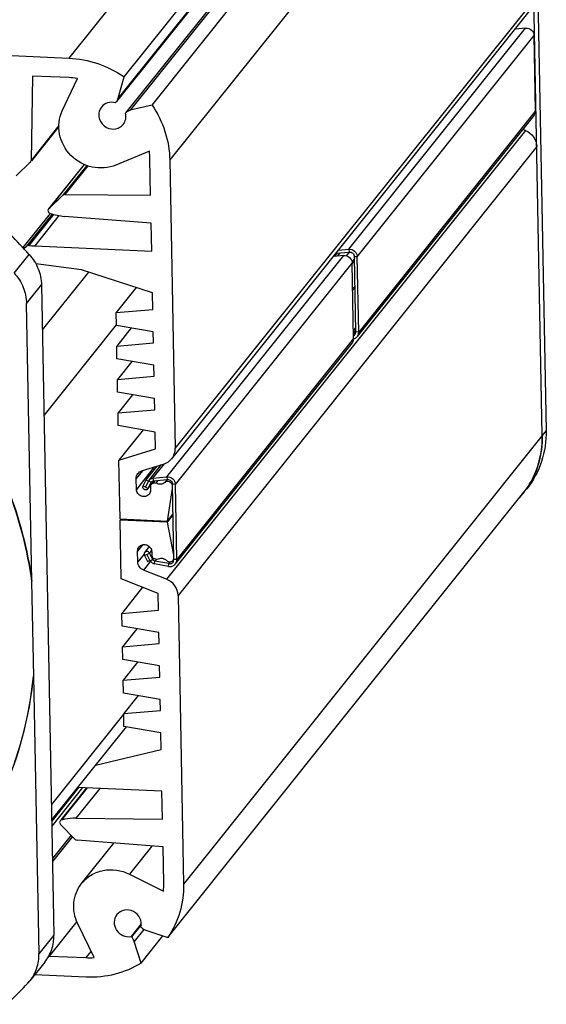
# Model space of a CAD drawing. Header units: millimetres. Extents: x -213 to 420, y -2 to 297.
# Tile 12 of 37: x 172 to 190, y 26 to 60. Entities that reach past the tile are written whole.
import ezdxf

# ---------------------------------------------------------------- set-up
doc = ezdxf.new("R2010")
doc.units = ezdxf.units.MM
doc.header["$LTSCALE"] = 23.1
doc.layers.add('COMPONENTS', color=7, linetype='CONTINUOUS')

msp = doc.modelspace()

# ---------------------------------------------------------------- linework, layer by layer
at = {"layer": 'COMPONENTS', "color": 9, "linetype": 'CONTINUOUS'}
for p, q in [((185.85186, 73.9677), (173.35065, 58.3165)), ((187.426, 72.42171), (175.05546, 56.93412)), ((187.84049, 72.00308), (175.46996, 56.51549)), ((189.33123, 70.45368), (176.83002, 54.80248)), ((177.01946, 44.84147), (189.38999, 60.32907)), ((183.00209, 51.7198), (189.10025, 59.35453)), ((183.29583, 51.45964), (189.39398, 59.09437)), ((189.44336, 56.49752), (183.34521, 48.86279)), ((173.00772, 55.98814), (172.04691, 54.78523)), ((189.09083, 55.81994), (176.72029, 40.33234)), ((189.48638, 55.26111), (177.11584, 39.77351)), ((173.87917, 54.64845), (172.65803, 53.11961)), ((173.96551, 54.61409), (173.14431, 53.58597)), ((173.99994, 54.60094), (173.20938, 53.61118)), ((172.70594, 52.95464), (171.76629, 51.77822)), ((172.77329, 52.9353), (171.89, 51.82943)), ((172.82184, 52.92141), (171.96889, 51.85355)), ((173.00996, 52.87965), (172.17451, 51.83369)), ((183.00209, 51.7198), (183.01749, 51.62402)), ((171.46926, 50.89796), (171.98325, 51.54146)), ((176.72971, 43.86694), (182.82786, 51.50166)), ((182.59205, 51.58371), (182.50184, 51.47077)), ((183.01765, 51.62389), (182.91474, 51.49505)), ((183.19954, 51.39578), (183.11539, 51.29043)), ((183.29583, 51.45964), (183.19824, 51.46393)), ((177.02344, 43.60678), (183.12159, 51.24151)), ((174.03116, 50.93217), (172.43627, 48.93541)), ((171.89268, 49.8482), (172.40667, 50.4917)), ((174.98826, 49.11), (172.49237, 45.98521)), ((183.24634, 48.93522), (183.16734, 48.83632)), ((183.17098, 48.64465), (177.07283, 41.00992)), ((183.34521, 48.86279), (183.24763, 48.86707)), ((189.8065, 45.4637), (177.30529, 29.8125)), ((176.29816, 44.20677), (175.68121, 43.43436)), ((176.25091, 43.82156), (176.64556, 44.31565)), ((175.89133, 44.07791), (175.67414, 43.806)), ((176.72971, 43.86694), (176.7451, 43.77116)), ((175.90917, 43.55821), (176.08472, 43.4633)), ((176.08472, 43.4633), (176.1573, 43.55417)), ((176.10614, 43.72492), (176.19392, 43.67746)), ((176.31967, 43.73084), (176.24541, 43.63788)), ((176.25091, 43.82156), (176.2663, 43.72579)), ((176.74526, 43.77103), (176.66134, 43.66596)), ((177.02344, 43.60678), (176.92586, 43.61106)), ((175.90109, 41.52509), (175.72179, 41.3006)), ((175.94353, 41.19774), (175.72886, 40.92897)), ((175.95485, 41.15652), (176.12708, 41.23615)), ((176.20252, 41.3306), (176.12708, 41.23615)), ((176.16955, 40.95368), (175.92663, 40.64956)), ((176.15849, 40.97222), (176.24461, 41.01203)), ((176.27724, 41.05288), (176.24461, 41.01203)), ((176.30719, 40.86268), (176.31896, 40.95727)), ((176.37657, 41.0294), (176.31896, 40.95727)), ((176.78851, 40.77515), (176.80028, 40.86973)), ((176.85492, 40.93814), (176.80028, 40.86973)), ((177.07283, 41.00992), (176.97525, 41.01421)), ((175.25218, 35.68695), (172.74786, 32.5516)), ((173.82604, 33.13851), (172.76203, 31.8064)), ((173.98545, 33.13151), (173.10013, 32.02312)), ((174.41569, 33.11262), (173.59218, 32.08161)), ((173.4268, 31.49673), (172.78325, 30.69101)), ((173.47239, 31.45069), (172.78516, 30.5903)), ((176.21258, 31.12219), (175.43818, 30.15266)), ((175.84755, 28.39979), (175.51697, 27.98592)), ((175.93771, 28.24493), (175.60891, 27.83329)), ((172.83357, 28.04512), (172.31958, 27.40162)), ((174.11653, 27.49091), (173.94109, 27.27125))]:
    msp.add_line(p, q, dxfattribs=at)
at = {"layer": 'COMPONENTS', "color": 7, "linetype": 'CONTINUOUS'}
for p, q in [((175.25873, 57.66637), (187.62926, 73.15396)), ((187.36794, 72.30781), (174.9974, 56.82022)), ((176.21901, 56.69653), (188.58954, 72.18412)), ((187.0181, 71.08411), (175.31828, 56.43623)), ((187.0373, 71.10331), (175.32064, 56.43435)), ((189.33123, 70.45368), (189.8065, 45.4637)), ((189.67582, 45.3001), (189.20055, 70.29008)), ((176.90278, 44.49273), (189.27331, 59.98032)), ((147.97922, 59.43063), (173.35065, 58.3165)), ((172.09488, 57.6994), (172.04691, 54.78523)), ((173.36345, 57.64369), (172.09488, 57.6994)), ((173.12321, 56.49382), (173.64448, 57.61712)), ((175.05546, 56.93412), (175.25873, 57.66637)), ((174.96918, 56.78931), (174.95265, 56.77347)), ((175.30412, 56.4185), (175.32064, 56.43435)), ((176.21901, 56.69653), (175.46996, 56.51549)), ((173.00741, 55.95733), (172.06174, 54.77338)), ((189.09083, 55.81994), (189.00098, 55.85585)), ((176.12722, 55.10965), (174.97273, 54.62587)), ((172.01961, 54.72187), (171.53333, 54.25551)), ((176.1707, 53.58298), (176.14694, 54.83248)), ((176.83002, 54.80248), (177.01946, 44.84147)), ((173.87846, 54.64879), (172.65018, 53.11103)), ((172.65803, 53.11961), (173.14431, 53.58597)), ((173.20938, 53.61118), (176.1707, 53.58298)), ((172.65803, 53.11961), (172.64994, 53.11039)), ((172.70534, 52.95512), (171.76576, 51.77879)), ((176.18898, 52.62183), (173.19708, 52.85597)), ((176.20734, 51.6566), (176.18898, 52.62183)), ((171.79925, 51.7424), (171.89, 51.82943)), ((172.17451, 51.83369), (176.20734, 51.6566)), ((182.56453, 51.5811), (183.01749, 51.62402)), ((182.6125, 51.48126), (182.7027, 51.59419)), ((183.122, 51.21998), (183.201, 51.31888)), ((183.24763, 48.86707), (183.19824, 51.46393)), ((173.78206, 51.0128), (172.21258, 51.21664)), ((176.23468, 50.21894), (173.78206, 51.0128)), ((172.40667, 50.4917), (172.83357, 28.04512)), ((175.67224, 50.40099), (174.98019, 49.53456)), ((183.13868, 50.34281), (183.21768, 50.44171)), ((183.13942, 50.30436), (183.21842, 50.40327)), ((176.24565, 49.64225), (176.23468, 50.21894)), ((172.07495, 40.26452), (171.89268, 49.8482)), ((174.98019, 49.53456), (176.24565, 49.64225)), ((174.98859, 49.09243), (174.98019, 49.53456)), ((176.26027, 48.87333), (174.98859, 49.09243)), ((175.49987, 49.00434), (175.00212, 48.38118)), ((183.16587, 48.91321), (183.24487, 49.01212)), ((176.26759, 48.48887), (176.26027, 48.87333)), ((183.16834, 48.78353), (183.24734, 48.88244)), ((175.00212, 48.38118), (176.26759, 48.48887)), ((175.01053, 47.93905), (175.00212, 48.38118)), ((176.28221, 47.71995), (175.01053, 47.93905)), ((175.5218, 47.85096), (175.02406, 47.2278)), ((176.28952, 47.33548), (176.28221, 47.71995)), ((175.02406, 47.2278), (176.28952, 47.33548)), ((175.03247, 46.78567), (175.02406, 47.2278)), ((176.30414, 46.56656), (175.03247, 46.78567)), ((175.54374, 46.69758), (175.04599, 46.07441)), ((176.31146, 46.1821), (176.30414, 46.56656)), ((175.04599, 46.07441), (176.31146, 46.1821)), ((175.0544, 45.63228), (175.04599, 46.07441)), ((176.32608, 45.41318), (175.0544, 45.63228)), ((175.91331, 45.4843), (175.07713, 44.43741)), ((176.33705, 44.83649), (176.32608, 45.41318)), ((175.07713, 44.43741), (176.33705, 44.83649)), ((175.11564, 42.41242), (175.07713, 44.43741)), ((175.86161, 44.06849), (176.64452, 44.31648)), ((176.01159, 43.75907), (176.39323, 44.23688)), ((175.68121, 43.43436), (175.67414, 43.806)), ((175.90917, 43.55821), (176.01159, 43.75907)), ((176.01159, 43.75907), (176.09936, 43.71162)), ((176.08472, 43.4633), (176.19392, 43.67746)), ((176.08613, 43.46218), (176.15871, 43.55305)), ((176.16658, 43.54677), (176.16912, 43.41294)), ((176.28392, 43.72746), (176.18602, 43.60489)), ((176.35956, 43.65274), (176.24541, 43.63788)), ((176.2663, 43.72579), (176.7451, 43.77116)), ((176.35956, 43.65274), (176.43032, 43.74133)), ((176.97525, 41.01421), (176.92586, 43.61106)), ((176.74715, 42.34077), (176.92862, 43.46602)), ((176.76536, 27.969), (189.13589, 43.45659)), ((176.74715, 42.34077), (176.9453, 42.58885)), ((176.74788, 42.30233), (176.94603, 42.5504)), ((175.11564, 42.41242), (176.74715, 42.34077)), ((175.11637, 42.37397), (175.14601, 42.41108)), ((176.74788, 42.30233), (175.11637, 42.37397)), ((175.15488, 40.34898), (175.11637, 42.37397)), ((176.97249, 41.15925), (176.74788, 42.30233)), ((176.12469, 41.46139), (175.96283, 41.25874)), ((175.72886, 40.92897), (175.72179, 41.3006)), ((175.95485, 41.15652), (176.06508, 40.94631)), ((176.24461, 41.01203), (176.12708, 41.23615)), ((176.2097, 41.27918), (176.21225, 41.14535)), ((176.06508, 40.94631), (176.1512, 40.98613)), ((176.29468, 41.04716), (176.40959, 41.02224)), ((176.80028, 40.86973), (176.31896, 40.95727)), ((176.94284, 40.98936), (176.97496, 41.02957)), ((176.72029, 40.33234), (175.92663, 40.64956)), ((172.07495, 40.26452), (172.06624, 40.25361)), ((172.06624, 40.25361), (172.1286, 36.9744)), ((176.4321, 39.83849), (175.15488, 40.34898)), ((175.89554, 40.05295), (175.17761, 39.15411)), ((176.44307, 39.2618), (176.4321, 39.83849)), ((177.11584, 39.77351), (177.30529, 29.8125)), ((175.17761, 39.15411), (176.44307, 39.2618)), ((175.18602, 38.71198), (175.17761, 39.15411)), ((176.45769, 38.49288), (175.18602, 38.71198)), ((175.69729, 38.62389), (175.19954, 38.00073)), ((176.46501, 38.10841), (176.45769, 38.49288)), ((175.19954, 38.00073), (176.46501, 38.10841)), ((175.20795, 37.55859), (175.19954, 38.00073)), ((176.47963, 37.33949), (175.20795, 37.55859)), ((175.71922, 37.47051), (175.22148, 36.84734)), ((176.48694, 36.95503), (176.47963, 37.33949)), ((172.13731, 36.98531), (172.1286, 36.9744)), ((172.13731, 36.98531), (172.31958, 27.40162)), ((175.22148, 36.84734), (176.48694, 36.95503)), ((175.22989, 36.40521), (175.22148, 36.84734)), ((176.50157, 36.18611), (175.22989, 36.40521)), ((175.74116, 36.31712), (175.24341, 35.69396)), ((176.50888, 35.80165), (176.50157, 36.18611)), ((175.24341, 35.69396), (176.50888, 35.80165)), ((175.25182, 35.25183), (175.24341, 35.69396)), ((175.32607, 35.23903), (172.7579, 32.02375)), ((176.5235, 35.03272), (175.25182, 35.25183)), ((176.53447, 34.45603), (176.5235, 35.03272)), ((174.2683, 33.91473), (176.53447, 34.45603)), ((173.68709, 33.14461), (172.75869, 31.98228)), ((173.96261, 33.13251), (173.0857, 32.03465)), ((176.56181, 33.01838), (173.65433, 33.14605)), ((176.58017, 32.05315), (176.56181, 33.01838)), ((173.59218, 32.08161), (176.58017, 32.05315)), ((173.56711, 31.35502), (173.06226, 31.8649)), ((176.59845, 31.092), (173.63324, 31.32405)), ((173.79012, 29.83221), (174.90238, 31.22473)), ((176.62221, 29.8425), (176.59845, 31.092)), ((175.43818, 30.15266), (176.61301, 29.5666)), ((173.62465, 28.519), (172.67252, 27.32696)), ((174.22157, 27.27317), (173.65667, 28.44417)), ((175.84885, 28.44021), (175.49982, 28.00324)), ((175.85552, 28.31058), (175.83836, 28.32791)), ((176.00817, 28.21618), (176.76536, 27.969)), ((175.49982, 28.00324), (175.51697, 27.98592)), ((175.8404, 27.08195), (176.59369, 28.02504)), ((175.8404, 27.08195), (175.60891, 27.83329)), ((172.67149, 27.34589), (172.67252, 27.32696)), ((172.67252, 27.32696), (173.94109, 27.27125)), ((172.52241, 27.11513), (172.00842, 26.47163)), ((173.95388, 26.59844), (172.1722, 26.67668)), ((171.93542, 26.38733), (172.0091, 26.47277))]:
    msp.add_line(p, q, dxfattribs=at)
at = {"layer": 'COMPONENTS', "color": 3, "linetype": 'CONTINUOUS'}
for p, q in [((189.10025, 59.35453), (188.7467, 59.32103)), ((189.44336, 56.49752), (189.39398, 59.09437)), ((189.3928, 56.3464), (183.29465, 48.71167)), ((182.64855, 51.6863), (183.00209, 51.7198)), ((182.82786, 51.50166), (182.47432, 51.46816)), ((183.34521, 48.86279), (183.29583, 51.45964)), ((183.17098, 48.64465), (183.12159, 51.24151)), ((183.12042, 48.49353), (177.02227, 40.8588)), ((176.12542, 43.75483), (176.55016, 44.28659)), ((176.25091, 43.82156), (176.72971, 43.86694)), ((175.99695, 43.51075), (176.10614, 43.72492)), ((177.07283, 41.00992), (177.02344, 43.60678)), ((176.15849, 40.97222), (176.04096, 41.19633)), ((176.78851, 40.77515), (176.30719, 40.86268))]:
    msp.add_line(p, q, dxfattribs=at)
at = {"layer": 'COMPONENTS', "color": 7, "linetype": 'CONTINUOUS'}
for centre, radius, start, end in [((173.23956, 54.83424), 2.81218, 81.721284, 87.47496), ((174.74971, 57.01811), 0.31704, 313.808096, 321.389526), ((175.54912, 56.18794), 0.33698, 103.586507, 106.888802), ((173.46467, 54.78091), 2.68276, 1.101435, 7.038621), ((171.95876, 54.78531), 0.08791, 313.812145, 321.454796), ((156.96249, 37.99657), 20.22591, 42.042372, 47.389836), ((173.35988, 54.90191), 2.05241, 251.303839, 265.450407), ((172.26182, 53.81265), 1.98088, 261.496256, 267.474053), ((186.383, 45.23744), 3.29342, 357.589877, 1.09015), ((176.2726, 43.63729), 0.08834, 141.278061, 152.949225), ((176.27254, 43.63735), 0.08826, 133.492364, 141.287896), ((176.27531, 43.63081), 0.0954, 95.417237, 101.711424), ((186.58957, 45.1866), 3.07843, 325.803303, 329.421925), ((176.00526, 43.50422), 0.0894, 314.513093, 320.994541), ((176.00641, 43.50333), 0.08795, 320.971892, 332.926263), ((186.58884, 45.188), 3.07984, 317.218218, 321.385725), ((186.59329, 45.18441), 3.07411, 321.386204, 325.28654), ((186.59892, 45.18041), 3.06721, 325.288056, 325.800709), ((186.72181, 45.3497), 3.07686, 321.386603, 321.902021), ((176.83244, 41.07761), 0.14133, 314.194527, 321.406432), ((176.8258, 41.07953), 0.14817, 342.472513, 351.530617), ((176.82563, 41.0796), 0.14835, 351.515844, 1.066379), ((176.82586, 41.01138), 0.14942, 354.241484, 1.084227), ((158.97577, 38.28561), 13.21803, 335.94434, 354.306955), ((158.98534, 38.29634), 13.21715, 335.885262, 354.307372), ((173.56474, 30.18989), 1.89119, 100.897652, 104.221497), ((173.5729, 30.13886), 1.94284, 89.431492, 100.849495), ((173.99209, 29.79213), 2.63061, 355.081742, 1.097109), ((174.0625, 30.02776), 2.75918, 267.477949, 273.305039), ((159.71582, 37.84913), 16.75385, 310.770283, 316.832817)]:
    msp.add_arc(centre, radius, start, end, dxfattribs=at)
at = {"layer": 'COMPONENTS', "color": 3, "linetype": 'CONTINUOUS'}
for centre, radius, start, end in [((176.2626, 43.6451), 0.17564, 146.320438, 152.971773), ((176.26398, 43.6442), 0.17729, 141.283023, 146.325224), ((176.34185, 41.06846), 0.20708, 207.693802, 213.653914)]:
    msp.add_arc(centre, radius, start, end, dxfattribs=at)
for points, knots in [([(189.10025, 59.35453), (189.17122, 59.36126), (189.32375, 59.31081), (189.39263, 59.16529), (189.39398, 59.09437)], [0, 0, 0, 0, 0.50127198, 1, 1, 1, 1]), ([(189.39275, 56.34633), (189.41778, 56.37763), (189.44025, 56.43011), (189.44362, 56.48385), (189.44336, 56.49752)], [0, 0, 0, 0, 0.74563194, 1, 1, 1, 1]), ([(183.00209, 51.7198), (183.07307, 51.72653), (183.22559, 51.67608), (183.29448, 51.53056), (183.29583, 51.45964)], [0, 0, 0, 0, 0.50127198, 1, 1, 1, 1]), ([(182.82786, 51.50166), (182.89884, 51.50839), (183.05136, 51.45795), (183.12024, 51.31242), (183.12159, 51.24151)], [0, 0, 0, 0, 0.50127198, 1, 1, 1, 1]), ([(183.12036, 48.49346), (183.14539, 48.52476), (183.16787, 48.57724), (183.17124, 48.63098), (183.17098, 48.64465)], [0, 0, 0, 0, 0.74563194, 1, 1, 1, 1]), ([(183.17051, 48.63176), (183.18273, 48.63494), (183.22979, 48.65105), (183.27146, 48.68267), (183.2946, 48.7116)], [0, 0, 0, 0, 0.25412502, 1, 1, 1, 1]), ([(183.2946, 48.7116), (183.31962, 48.7429), (183.3421, 48.79538), (183.34547, 48.84912), (183.34521, 48.86279)], [0, 0, 0, 0, 0.74563194, 1, 1, 1, 1]), ([(176.72971, 43.86694), (176.80069, 43.87366), (176.95321, 43.82322), (177.02209, 43.67769), (177.02344, 43.60678)], [0, 0, 0, 0, 0.50127198, 1, 1, 1, 1]), ([(176.12565, 43.75509), (176.1406, 43.77374), (176.17899, 43.80544), (176.22669, 43.81927), (176.25091, 43.82156)], [0, 0, 0, 0, 0.49563976, 1, 1, 1, 1]), ([(176.16948, 40.9537), (176.18507, 40.93026), (176.22598, 40.88938), (176.27964, 40.86769), (176.30719, 40.86268)], [0, 0, 0, 0, 0.50130941, 1, 1, 1, 1]), ([(176.78851, 40.77515), (176.83136, 40.76736), (176.92155, 40.77313), (176.9958, 40.8257), (177.02221, 40.85873)], [0, 0, 0, 0, 0.50729716, 1, 1, 1, 1]), ([(177.02221, 40.85873), (177.04724, 40.89003), (177.06972, 40.94251), (177.07309, 40.99625), (177.07283, 41.00992)], [0, 0, 0, 0, 0.74563194, 1, 1, 1, 1])]:
    msp.add_open_spline(points, degree=3, knots=knots, dxfattribs=at)
at = {"layer": 'COMPONENTS', "color": 7, "linetype": 'CONTINUOUS'}
for points, knots in [([(173.35065, 58.3165), (173.68758, 58.3017), (174.36434, 58.17237), (174.97821, 57.86084), (175.25873, 57.66637)], [0, 0, 0, 0, 0.49698887, 1, 1, 1, 1]), ([(174.95265, 56.77347), (174.86783, 56.79732), (174.6837, 56.79947), (174.52929, 56.69627), (174.47607, 56.62969)], [0, 0, 0, 0, 0.50828543, 1, 1, 1, 1]), ([(174.97273, 54.62587), (174.722, 54.5208), (174.13103, 54.47576), (173.36853, 54.90122), (173.01646, 55.54984), (172.99264, 56.10549), (173.06667, 56.37198), (173.12321, 56.49382)], [0, 0, 0, 0, 0.2470028, 0.50149725, 0.75378978, 0.87796597, 1, 1, 1, 1]), ([(174.47607, 56.62969), (174.43943, 56.58386), (174.38468, 56.47417), (174.37196, 56.22897), (174.54011, 55.94077), (174.85833, 55.84048), (175.09466, 55.90705), (175.18953, 55.98471), (175.22613, 56.03057)], [0, 0, 0, 0, 0.12232766, 0.24691579, 0.50000152, 0.75308445, 0.87766963, 1, 1, 1, 1]), ([(175.22613, 56.03057), (175.26791, 56.08293), (175.3274, 56.21134), (175.32151, 56.35216), (175.30412, 56.4185)], [0, 0, 0, 0, 0.49413898, 1, 1, 1, 1]), ([(176.21901, 56.69653), (176.40856, 56.4166), (176.7091, 55.80623), (176.8237, 55.13467), (176.83002, 54.80248)], [0, 0, 0, 0, 0.50434431, 1, 1, 1, 1]), ([(189.09083, 55.81994), (189.20252, 55.77529), (189.40226, 55.6199), (189.48414, 55.37898), (189.48638, 55.26111)], [0, 0, 0, 0, 0.50500947, 1, 1, 1, 1]), ([(172.63104, 53.06238), (172.62925, 53.04048), (172.64214, 52.9938), (172.68065, 52.96501), (172.70199, 52.9578)], [0, 0, 0, 0, 0.49390078, 1, 1, 1, 1]), ([(171.98325, 51.54146), (172.1129, 51.39766), (172.32256, 51.06622), (172.40306, 50.68144), (172.40667, 50.4917)], [0, 0, 0, 0, 0.50500926, 1, 1, 1, 1]), ([(183.01749, 51.62402), (183.06116, 51.62816), (183.15502, 51.59712), (183.19741, 51.50757), (183.19824, 51.46393)], [0, 0, 0, 0, 0.50127198, 1, 1, 1, 1]), ([(171.46926, 50.89796), (171.59892, 50.75416), (171.80858, 50.42272), (171.88907, 50.03794), (171.89268, 49.8482)], [0, 0, 0, 0, 0.50500926, 1, 1, 1, 1]), ([(189.67582, 45.3001), (189.68202, 44.97401), (189.59773, 44.32011), (189.31679, 43.72281), (189.13589, 43.45659)], [0, 0, 0, 0, 0.50330278, 1, 1, 1, 1]), ([(189.8065, 45.4637), (189.81336, 45.10291), (189.70838, 44.3782), (189.3628, 43.73139), (189.14316, 43.45126)], [0, 0, 0, 0, 0.50340395, 1, 1, 1, 1]), ([(189.2399, 43.62057), (189.3708, 43.8421), (189.57887, 44.32253), (189.66256, 44.83902), (189.67351, 45.09894)], [0, 0, 0, 0, 0.4972675, 1, 1, 1, 1]), ([(176.90293, 44.49292), (176.96054, 44.56511), (177.01235, 44.68607), (177.02006, 44.80995), (177.01946, 44.84147)], [0, 0, 0, 0, 0.74549074, 1, 1, 1, 1]), ([(170.82046, 44.44514), (170.97666, 44.11174), (171.54751, 42.76676), (171.91717, 41.33589), (172.06624, 40.25361)], [0, 0, 0, 0, 0.25205984, 1, 1, 1, 1]), ([(170.82917, 44.45605), (170.98537, 44.12264), (171.55622, 42.77767), (171.92588, 41.34679), (172.07495, 40.26452)], [0, 0, 0, 0, 0.25205993, 1, 1, 1, 1]), ([(176.06794, 43.44047), (176.05224, 43.42504), (176.00616, 43.40604), (175.93681, 43.42906), (175.89471, 43.4888), (175.89913, 43.53852), (175.90917, 43.55821)], [0, 0, 0, 0, 0.24435606, 0.49911814, 0.75461489, 1, 1, 1, 1]), ([(176.66134, 43.66596), (176.62269, 43.63085), (176.51433, 43.58779), (176.40441, 43.62204), (176.35956, 43.65274)], [0, 0, 0, 0, 0.48997492, 1, 1, 1, 1]), ([(176.81806, 43.6933), (176.79184, 43.70311), (176.73413, 43.7095), (176.68139, 43.68417), (176.66134, 43.66596)], [0, 0, 0, 0, 0.50821665, 1, 1, 1, 1]), ([(176.7451, 43.77116), (176.78878, 43.7753), (176.88264, 43.74425), (176.92503, 43.6547), (176.92586, 43.61106)], [0, 0, 0, 0, 0.50127198, 1, 1, 1, 1]), ([(176.12038, 43.26748), (176.09044, 43.23004), (176.00066, 43.17364), (175.84362, 43.18637), (175.71763, 43.28255), (175.68216, 43.38453), (175.68121, 43.43436)], [0, 0, 0, 0, 0.24172214, 0.49240287, 0.74867399, 1, 1, 1, 1]), ([(175.77053, 41.44606), (175.80047, 41.4835), (175.89025, 41.53991), (176.04729, 41.52717), (176.17328, 41.43099), (176.20875, 41.32901), (176.2097, 41.27918)], [0, 0, 0, 0, 0.24172214, 0.49240287, 0.74867399, 1, 1, 1, 1]), ([(175.96285, 41.25875), (175.9519, 41.24504), (175.93804, 41.20949), (175.94643, 41.17257), (175.95485, 41.15652)], [0, 0, 0, 0, 0.49180933, 1, 1, 1, 1]), ([(176.12708, 41.23615), (176.11218, 41.26456), (176.06521, 41.29775), (175.99972, 41.2904), (175.97258, 41.27093), (175.96285, 41.25875)], [0, 0, 0, 0, 0.50370741, 0.75523053, 1, 1, 1, 1]), ([(176.21225, 41.14535), (176.21267, 41.12295), (176.23043, 41.07708), (176.27243, 41.05198), (176.29468, 41.04716)], [0, 0, 0, 0, 0.49590892, 1, 1, 1, 1]), ([(175.92663, 40.64956), (175.87078, 40.67188), (175.77089, 40.74956), (175.72998, 40.87003), (175.72886, 40.92897)], [0, 0, 0, 0, 0.50501078, 1, 1, 1, 1]), ([(176.40959, 41.02224), (176.45459, 41.0498), (176.56952, 41.07253), (176.67297, 41.02042), (176.71238, 40.98247)], [0, 0, 0, 0, 0.49100326, 1, 1, 1, 1]), ([(176.71238, 40.98247), (176.7413, 40.95462), (176.82052, 40.91872), (176.90342, 40.94949), (176.93096, 40.97627)], [0, 0, 0, 0, 0.51105931, 1, 1, 1, 1]), ([(176.80028, 40.86973), (176.82665, 40.86494), (176.88215, 40.86849), (176.92784, 40.90084), (176.9441, 40.92117)], [0, 0, 0, 0, 0.50729716, 1, 1, 1, 1]), ([(177.11584, 39.77351), (177.1136, 39.89139), (177.03173, 40.13231), (176.83199, 40.2877), (176.72029, 40.33234)], [0, 0, 0, 0, 0.49499053, 1, 1, 1, 1]), ([(173.79007, 29.83215), (173.88165, 29.9468), (174.11013, 30.14593), (174.53724, 30.30668), (175.00106, 30.3162), (175.29957, 30.22181), (175.43818, 30.15266)], [0, 0, 0, 0, 0.24357721, 0.4906078, 0.74288269, 1, 1, 1, 1]), ([(173.65667, 28.44417), (173.54992, 28.66544), (173.45011, 29.16729), (173.64142, 29.64603), (173.79007, 29.83215)], [0, 0, 0, 0, 0.507724, 1, 1, 1, 1]), ([(177.30529, 29.8125), (177.31149, 29.48642), (177.2272, 28.83252), (176.94626, 28.23522), (176.76536, 27.969)], [0, 0, 0, 0, 0.50330278, 1, 1, 1, 1]), ([(175.83836, 28.32791), (175.86142, 28.42847), (175.83116, 28.65542), (175.59433, 28.89244), (175.26473, 28.94902), (175.06906, 28.83489), (175.0062, 28.75625)], [0, 0, 0, 0, 0.24851664, 0.50504598, 0.7575062, 1, 1, 1, 1]), ([(175.0062, 28.75625), (174.94894, 28.68461), (174.88107, 28.49364), (174.96988, 28.20572), (175.20121, 28.00985), (175.40618, 27.98493), (175.49982, 28.00324)], [0, 0, 0, 0, 0.24170845, 0.49229819, 0.74854963, 1, 1, 1, 1]), ([(172.5232, 27.11617), (172.62579, 27.24492), (172.78761, 27.5431), (172.83674, 27.87832), (172.83357, 28.04512)], [0, 0, 0, 0, 0.49666338, 1, 1, 1, 1]), ([(172.00922, 26.47267), (172.1118, 26.60142), (172.27363, 26.89961), (172.32275, 27.23482), (172.31958, 27.40162)], [0, 0, 0, 0, 0.49666338, 1, 1, 1, 1]), ([(175.8404, 27.08195), (175.56416, 26.91015), (174.94883, 26.64947), (174.28481, 26.58391), (173.95388, 26.59844)], [0, 0, 0, 0, 0.49547103, 1, 1, 1, 1])]:
    msp.add_open_spline(points, degree=3, knots=knots, dxfattribs=at)
for points in [[(174.99744, 56.82027), (175.02402, 56.85355), (175.04407, 56.89308), (175.05546, 56.93412)], [(175.45122, 56.51039), (175.40303, 56.49575), (175.357, 56.46921), (175.32064, 56.43435)], [(172.02751, 54.73053), (172.03957, 54.74566), (172.04659, 54.76589), (172.04691, 54.78523)], [(173.20938, 53.61118), (173.18612, 53.6114), (173.1611, 53.60207), (173.14431, 53.58597)], [(172.6498, 53.1105), (172.63919, 53.09695), (172.63243, 53.07954), (172.63104, 53.06238)], [(171.96889, 51.85355), (171.9417, 51.85761), (171.90985, 51.84847), (171.89, 51.82943)], [(183.16937, 48.73591), (183.18741, 48.74499), (183.20387, 48.75825), (183.21648, 48.77403)], [(183.21648, 48.77403), (183.23691, 48.79958), (183.24825, 48.83437), (183.24763, 48.86707)], [(176.64452, 44.31648), (176.74395, 44.34797), (176.83786, 44.41141), (176.90293, 44.49292)], [(175.67414, 43.806), (175.67297, 43.86734), (175.69426, 43.93262), (175.73259, 43.98053)], [(175.73259, 43.98053), (175.7651, 44.02117), (175.81199, 44.05278), (175.86161, 44.06849)], [(176.18598, 43.60485), (176.17325, 43.58889), (176.16619, 43.56717), (176.16658, 43.54677)], [(176.24541, 43.63788), (176.22294, 43.63495), (176.20011, 43.62257), (176.18598, 43.60485)], [(176.2118, 43.70138), (176.22382, 43.71278), (176.23972, 43.72086), (176.25594, 43.72423)], [(176.90914, 43.61284), (176.89052, 43.64882), (176.856, 43.67911), (176.81806, 43.6933)], [(176.92716, 43.54291), (176.9267, 43.56698), (176.92021, 43.59146), (176.90914, 43.61284)], [(176.16912, 43.41294), (176.17009, 43.36181), (176.15232, 43.30741), (176.12038, 43.26748)], [(175.72179, 41.3006), (175.72082, 41.35173), (175.73858, 41.40613), (175.77053, 41.44606)], [(176.24461, 41.01203), (176.25891, 40.98477), (176.28867, 40.96277), (176.31896, 40.95727)], [(176.9429, 40.98944), (176.95361, 41.00286), (176.96191, 41.01854), (176.96709, 41.03491)], [(176.9441, 40.92117), (176.96099, 40.94229), (176.97181, 40.96948), (176.97452, 40.99639)], [(173.03489, 31.95747), (173.0274, 31.92618), (173.03962, 31.88777), (173.06226, 31.8649)], [(173.05196, 31.99241), (173.04385, 31.9823), (173.03791, 31.97007), (173.03489, 31.95747)], [(173.10013, 32.02312), (173.08167, 32.01844), (173.06387, 32.00727), (173.05196, 31.99241)], [(173.56711, 31.35502), (173.58424, 31.33772), (173.60898, 31.32594), (173.63324, 31.32405)], [(175.85552, 28.31058), (175.89761, 28.26807), (175.95129, 28.23475), (176.00817, 28.21618)], [(175.60891, 27.83329), (175.59143, 27.89005), (175.55876, 27.94371), (175.51697, 27.98592)]]:
    msp.add_open_spline(points, degree=3, dxfattribs=at)

doc.saveas('drawing.dxf')
